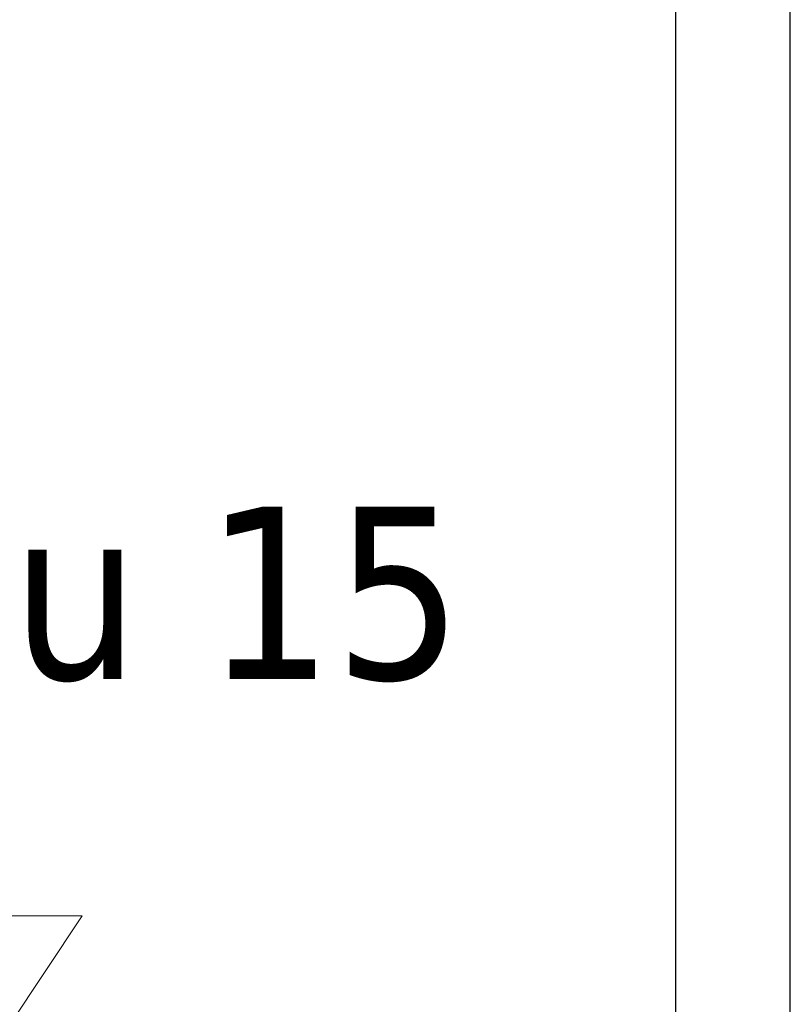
# Model space of a CAD drawing. Header units: metres. Extents: x 391.1 to 430.4, y 12.7 to 28.9.
# Tile 46 of 165: x 402.685 to 403.356, y 26.284 to 27.141. Entities that reach past the tile are written whole.
import ezdxf

# ---------------------------------------------------------------- set-up
doc = ezdxf.new("R2010")
doc.units = ezdxf.units.M
for name, color, linetype, lineweight in [('A-DETL-GENF-OTLN', 7, 'Continuous', 18), ('A-WALL-____-MCUT', 7, 'Continuous', 25), ('A-WALL-____-OTLN', 7, 'Continuous', 25), ('P-PIPE-____-IDEN', 7, 'Continuous', 30)]:
    doc.layers.add(name, color=color, linetype=linetype, lineweight=lineweight)
doc.styles.add('Tahoma_3', font='tahoma.ttf', dxfattribs={"height": 0.15})

# ---------------------------------------------------------------- blocks, each defined once
blk = doc.blocks.new('Family - Envans PB-155636-01_FON_P0')
at = {"layer": 'A-WALL-____-MCUT', "color": 253, "true_color": 0xaaaaaa}
for p, q in [((5.95746, 0.1), (3.59, 0.1)), ((3.59, 0), (5.95746, 0))]:
    blk.add_line(p, q, dxfattribs=at)
at = {"layer": 'A-WALL-____-OTLN', "color": 253, "true_color": 0xaaaaaa}
for p, q in [((5.95746, 0.1), (0, 0.1)), ((0, 0), (5.95746, 0))]:
    blk.add_line(p, q, dxfattribs=at)
at = {"layer": 'A-WALL-____-OTLN', "color": 253, "lineweight": 18, "true_color": 0xaaaaaa}
blk.add_line((-0.09883, 0), (5.93746, 0), dxfattribs=at)
blk = doc.blocks.new('LONDR55-XX_ZZ-ARQ-CAA-M3D-Londres55_ifc-1-01_FON_P0')
at = {"layer": 'A-WALL-____-OTLN', "color": 253, "lineweight": 18, "true_color": 0xaaaaaa, "rotation": 90}
blk.add_blockref('Family - Envans PB-155636-01_FON_P0', (403.35645, 22.14078), dxfattribs=at)
blk = doc.blocks.new('ZYR_15_01_01 Vàlvula Tall - Vàlvula FON-959597-01_FON_P0')
at = {"layer": 'A-DETL-GENF-OTLN', "color": 5, "true_color": 0x0000fa}
for p, q in [((402.73987, 26.36097), (402.60654, 26.36097)), ((402.73987, 26.36097), (402.60654, 26.16097)), ((402.60654, 26.36097), (402.73987, 26.16097)), ((402.73987, 26.16097), (402.60654, 26.16097))]:
    blk.add_line(p, q, dxfattribs=at)

msp = doc.modelspace()

# ---------------------------------------------------------------- block references
at = {"lineweight": 5}
msp.add_blockref('LONDR55-XX_ZZ-ARQ-CAA-M3D-Londres55_ifc-1-01_FON_P0', (0, 0), dxfattribs=at)
at = {"layer": 'A-DETL-GENF-OTLN', "color": 5, "true_color": 0x0000fa}
msp.add_blockref('ZYR_15_01_01 Vàlvula Tall - Vàlvula FON-959597-01_FON_P0', (0, 0), dxfattribs=at)

# ---------------------------------------------------------------- texts
at = {"layer": 'P-PIPE-____-IDEN', "insert": (402.55446, 26.71712), "char_height": 0.15, "width": 0.6253162, "attachment_point": 1, "style": 'Tahoma_3'}
msp.add_mtext('Cu 15', dxfattribs=at)

doc.saveas('drawing.dxf')
